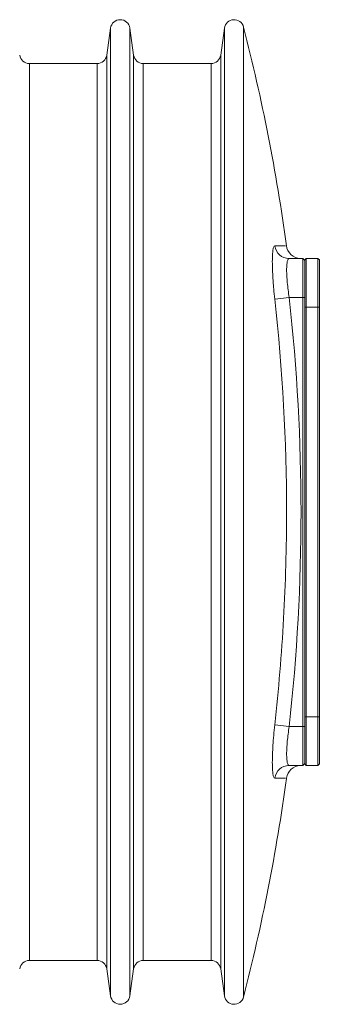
# Model space of a CAD drawing. Header units: millimetres. Extents: x 38 to 1003, y -143 to 975.
# Tile 19 of 29: x 521 to 552, y 715 to 816. Entities that reach past the tile are written whole.
import ezdxf

# ---------------------------------------------------------------- set-up
doc = ezdxf.new("R2010")
doc.units = ezdxf.units.MM

msp = doc.modelspace()

# ---------------------------------------------------------------- linework, layer by layer
at = {"color": 7, "linetype": 'Continuous', "lineweight": 15}
for p, q in [((530.53, 814.8), (530.14, 812.02)), ((532.9, 812.02), (532.51, 814.8)), ((542.23, 814.8), (541.84, 812.02)), ((529.15, 811.16), (522.19, 811.16)), ((540.85, 811.16), (533.89, 811.16)), ((548.87, 791.16), (550.27, 791.16)), ((550.27, 787.16), (550.27, 791.16)), ((550.47, 790.96), (550.27, 791.16)), ((550.47, 791.01), (550.62, 791.16)), ((550.47, 790.96), (550.47, 791.01)), ((550.47, 790.96), (550.47, 787.16)), ((550.62, 791.16), (550.62, 786.16)), ((551.82, 791.16), (550.62, 791.16)), ((551.82, 786.16), (551.82, 791.16)), ((551.82, 791.16), (551.97, 791.01)), ((551.97, 791.01), (551.97, 786.16)), ((548.87, 787.16), (547.39, 787)), ((548.87, 787.16), (550.27, 787.16)), ((550.27, 743.16), (550.27, 787.16)), ((550.47, 787.16), (550.27, 787.16)), ((550.47, 787.16), (550.47, 786.85)), ((550.47, 786.16), (550.47, 786.85)), ((550.47, 786.16), (550.62, 786.16)), ((550.47, 744.16), (550.47, 786.16)), ((551.82, 786.16), (550.62, 786.16)), ((550.62, 786.16), (550.62, 744.16)), ((551.82, 744.16), (551.82, 786.16)), ((551.82, 786.16), (551.97, 786.16)), ((551.97, 786.16), (551.97, 744.16)), ((550.47, 744.16), (550.62, 744.16)), ((550.47, 743.46), (550.47, 744.16)), ((550.47, 743.46), (550.47, 743.16)), ((551.82, 744.16), (550.62, 744.16)), ((550.62, 744.16), (550.62, 739.16)), ((551.82, 744.16), (551.97, 744.16)), ((551.82, 739.16), (551.82, 744.16)), ((551.97, 744.16), (551.97, 739.31)), ((548.87, 743.16), (547.39, 743.32)), ((548.87, 743.16), (550.27, 743.16)), ((550.27, 743.16), (550.47, 743.16)), ((550.27, 739.16), (550.27, 743.16)), ((550.47, 743.16), (550.47, 739.36)), ((550.27, 739.16), (550.47, 739.36)), ((550.47, 739.31), (550.47, 739.36)), ((548.87, 739.16), (550.27, 739.16)), ((550.62, 739.16), (550.47, 739.31)), ((551.82, 739.16), (550.62, 739.16)), ((551.97, 739.31), (551.82, 739.16)), ((522.19, 719.16), (529.15, 719.16)), ((533.89, 719.16), (540.85, 719.16)), ((530.14, 718.3), (530.53, 715.52)), ((532.51, 715.52), (532.9, 718.3)), ((541.84, 718.3), (542.23, 715.52))]:
    msp.add_line(p, q, dxfattribs=at)
at = {"color": 8, "linetype": 'Continuous', "lineweight": 15}
for p, q in [((530.53, 715.52), (530.53, 814.8)), ((532.51, 715.52), (532.51, 814.8)), ((542.23, 715.52), (542.23, 814.8)), ((544.18, 715.41), (544.18, 814.91)), ((522.19, 811.16), (522.19, 719.16)), ((529.15, 719.16), (529.15, 811.16)), ((530.14, 812.02), (530.14, 718.3)), ((532.9, 718.3), (532.9, 812.02)), ((533.89, 811.16), (533.89, 719.16)), ((540.85, 719.16), (540.85, 811.16)), ((541.84, 812.02), (541.84, 718.3))]:
    msp.add_line(p, q, dxfattribs=at)
at = {"color": 7, "linetype": 'Continuous', "lineweight": 15}
for centre, radius, start, end in [((531.52, 814.66), 1, 8, 172), ((543.22, 814.66), 0.999, 14.3986, 172), ((350.47, 765.17), 200, 7.8444, 14.3986), ((522.19, 812.16), 1, 188, 270), ((529.15, 812.16), 1, 270, 352), ((533.89, 812.16), 1, 188, 270), ((540.85, 812.16), 1, 270, 352), ((548.87, 792.65), 1.49, 187.6377, 269.8562), ((550.08, 792.66), 1.5, 186.5473, 268.6047), ((548.87, 737.67), 1.49, 90.1438, 172.3623), ((550.08, 737.66), 1.5, 91.3953, 172.8777), ((350.47, 765.14), 200, 345.6014, 352.1543), ((522.19, 718.16), 1, 90, 172), ((529.15, 718.16), 1, 8, 90), ((533.89, 718.16), 1, 90, 172), ((540.85, 718.16), 1, 8, 90), ((531.52, 715.66), 1, 188, 352), ((543.22, 715.66), 0.999, 188, 345.6014)]:
    msp.add_arc(centre, radius, start, end, dxfattribs=at)
for points, knots in [([(547.39, 787), (547.35, 787.35), (547.32, 787.71), (547.27, 788.23), (547.25, 788.4), (547.23, 788.75), (547.22, 788.92), (547.18, 789.41), (547.17, 789.73), (547.15, 790.32), (547.14, 790.6), (547.14, 791.11), (547.15, 791.33), (547.17, 791.73), (547.18, 791.9), (547.23, 792.17), (547.25, 792.28), (547.32, 792.42), (547.35, 792.45), (547.39, 792.45)], [0, 0, 0, 0, 0.125, 0.125, 0.1875, 0.1875, 0.25, 0.25, 0.375, 0.375, 0.5, 0.5, 0.625, 0.625, 0.75, 0.75, 0.875, 0.875, 1, 1, 1, 1]), ([(548.87, 791.16), (548.83, 791.16), (548.79, 791.13), (548.73, 791.03), (548.7, 790.96), (548.66, 790.76), (548.64, 790.63), (548.62, 790.34), (548.61, 790.17), (548.61, 789.8), (548.62, 789.6), (548.64, 789.16), (548.66, 788.93), (548.7, 788.45), (548.73, 788.2), (548.79, 787.68), (548.83, 787.42), (548.87, 787.16)], [0, 0, 0, 0, 0.125, 0.125, 0.25, 0.25, 0.375, 0.375, 0.5, 0.5, 0.625, 0.625, 0.75, 0.75, 0.875, 0.875, 1, 1, 1, 1]), ([(547.39, 743.32), (547.79, 746.95), (548.09, 750.59), (548.5, 757.88), (548.6, 761.53), (548.6, 772.46), (548.19, 779.74), (547.39, 787)], [0, 0, 0, 0, 0.25, 0.25, 0.5, 0.5, 1, 1, 1, 1]), ([(547.39, 737.86), (547.35, 737.86), (547.32, 737.9), (547.27, 738), (547.25, 738.05), (547.23, 738.15), (547.22, 738.21), (547.18, 738.41), (547.17, 738.58), (547.15, 738.98), (547.14, 739.21), (547.14, 739.71), (547.15, 739.99), (547.17, 740.59), (547.18, 740.9), (547.23, 741.56), (547.25, 741.9), (547.32, 742.61), (547.35, 742.96), (547.39, 743.32)], [0, 0, 0, 0, 0.125, 0.125, 0.1875, 0.1875, 0.25, 0.25, 0.375, 0.375, 0.5, 0.5, 0.625, 0.625, 0.75, 0.75, 0.875, 0.875, 1, 1, 1, 1]), ([(548.87, 743.16), (548.83, 742.9), (548.79, 742.64), (548.73, 742.13), (548.7, 741.88), (548.66, 741.39), (548.64, 741.16), (548.62, 740.72), (548.61, 740.52), (548.61, 740.15), (548.62, 739.98), (548.64, 739.69), (548.66, 739.56), (548.7, 739.36), (548.73, 739.29), (548.79, 739.18), (548.83, 739.16), (548.87, 739.16)], [0, 0, 0, 0, 0.125, 0.125, 0.25, 0.25, 0.375, 0.375, 0.5, 0.5, 0.625, 0.625, 0.75, 0.75, 0.875, 0.875, 1, 1, 1, 1])]:
    msp.add_open_spline(points, degree=3, knots=knots, dxfattribs=at)
at = {"color": 8, "linetype": 'Continuous', "lineweight": 15}
for points, knots in [([(547.39, 792.45), (547.5, 792.45), (548.02, 792.45), (548.57, 792.45), (548.5, 792.45), (548.47, 792.45)], [0, 0, 0, 0, 0.137131, 0.685891, 1, 1, 1, 1]), ([(548.47, 737.86), (548.49, 737.86), (548.57, 737.86), (547.86, 737.86), (547.39, 737.86)], [0, 0, 0, 0, 0.341208, 1, 1, 1, 1])]:
    msp.add_open_spline(points, degree=3, knots=knots, dxfattribs=at)
at = {"color": 7, "linetype": 'Continuous', "lineweight": 15}
for points in [[(548.87, 787.16), (549.68, 779.83), (550.49, 765.16), (549.68, 750.49), (548.87, 743.16)], [(548.87, 739.16), (549.68, 739.16), (550.08, 739.16), (550.08, 739.16)]]:
    msp.add_open_spline(points, degree=3, dxfattribs=at)

doc.saveas('drawing.dxf')
